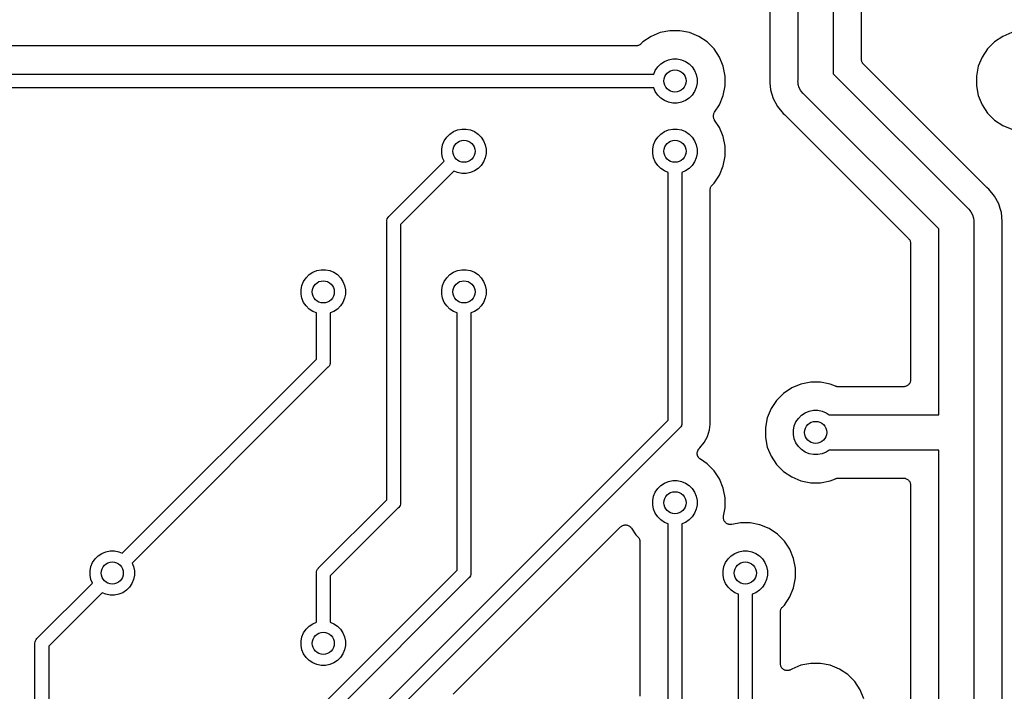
# Model space of a CAD drawing. Extents: x 4.65 to 8.55, y -5.31 to -3.29.
# Tile 24 of 29: x 6.93 to 7.63, y -4.08 to -3.61. Entities that reach past the tile are written whole.
import ezdxf

# ---------------------------------------------------------------- set-up
doc = ezdxf.new("R2010")
doc.units = 0
doc.header["$MEASUREMENT"] = 0
doc.layers.add('BLACK', color=7, linetype='CONTINUOUS')

msp = doc.modelspace()

# ---------------------------------------------------------------- linework, layer by layer
at = {"layer": 'BLACK', "linetype": 'CONTINUOUS'}
for p, q in [((7.4875, -3.64939), (7.4875, -3.50964)), ((7.5125, -3.50964), (7.5125, -3.64482)), ((7.4675, -3.51595), (7.4675, -3.64816)), ((7.5325, -3.63447), (7.5325, -3.51595)), ((7.38307, -3.61832), (7.37721, -3.62223)), ((7.38957, -3.61563), (7.38307, -3.61832)), ((7.39648, -3.61425), (7.38957, -3.61563)), ((7.40352, -3.61425), (7.39648, -3.61425)), ((7.41043, -3.61563), (7.40352, -3.61425)), ((7.41693, -3.61832), (7.41043, -3.61563)), ((7.42279, -3.62223), (7.41693, -3.61832)), ((7.63307, -3.61832), (7.62721, -3.62223)), ((7.63957, -3.61563), (7.63307, -3.61832)), ((7.37229, -3.62508), (6.90147, -3.62508)), ((7.37275, -3.62503), (7.37229, -3.62508)), ((7.37321, -3.62499), (7.37275, -3.62503)), ((7.37324, -3.62499), (7.37321, -3.62499)), ((7.37327, -3.62498), (7.37324, -3.62499)), ((7.37371, -3.62485), (7.37327, -3.62498)), ((7.37415, -3.62472), (7.37371, -3.62485)), ((7.37418, -3.62471), (7.37415, -3.62472)), ((7.3742, -3.6247), (7.37418, -3.62471)), ((7.37461, -3.62448), (7.3742, -3.6247)), ((7.37502, -3.62427), (7.37461, -3.62448)), ((7.37504, -3.62426), (7.37502, -3.62427)), ((7.37506, -3.62424), (7.37504, -3.62426)), ((7.37542, -3.62395), (7.37506, -3.62424)), ((7.37578, -3.62366), (7.37542, -3.62395)), ((7.37582, -3.62363), (7.37578, -3.62366)), ((7.37583, -3.62361), (7.37582, -3.62363)), ((7.37582, -3.62363), (7.37582, -3.62363)), ((7.37582, -3.62363), (7.37582, -3.62363)), ((7.37721, -3.62223), (7.37583, -3.62361)), ((7.42777, -3.62721), (7.42279, -3.62223)), ((7.62721, -3.62223), (7.62223, -3.62721)), ((7.43168, -3.63307), (7.42777, -3.62721)), ((7.62223, -3.62721), (7.61832, -3.63307)), ((7.38777, -3.63996), (7.38996, -3.63777)), ((7.38996, -3.63777), (7.39254, -3.63604)), ((7.39254, -3.63604), (7.39541, -3.63486)), ((7.39541, -3.63486), (7.39845, -3.63425)), ((7.39845, -3.63425), (7.40155, -3.63425)), ((7.40155, -3.63425), (7.40459, -3.63486)), ((7.40459, -3.63486), (7.40746, -3.63604)), ((7.40746, -3.63604), (7.41004, -3.63777)), ((7.41004, -3.63777), (7.41223, -3.63996)), ((7.43437, -3.63957), (7.43168, -3.63307)), ((7.53254, -3.63493), (7.5325, -3.63447)), ((7.53259, -3.63539), (7.53254, -3.63493)), ((7.53259, -3.63541), (7.53259, -3.63539)), ((7.5326, -3.63544), (7.53259, -3.63541)), ((7.53273, -3.63588), (7.5326, -3.63544)), ((7.53286, -3.63632), (7.53273, -3.63588)), ((7.53287, -3.63635), (7.53286, -3.63632)), ((7.53288, -3.63637), (7.53287, -3.63635)), ((7.53309, -3.63678), (7.53288, -3.63637)), ((7.53331, -3.63719), (7.53309, -3.63678)), ((7.53332, -3.63721), (7.53331, -3.63719)), ((7.53334, -3.63723), (7.53332, -3.63721)), ((7.53363, -3.63759), (7.53334, -3.63723)), ((7.53392, -3.63795), (7.53363, -3.63759)), ((7.53395, -3.63799), (7.53392, -3.63795)), ((7.53396, -3.638), (7.53395, -3.63799)), ((7.53395, -3.63799), (7.53395, -3.63799)), ((7.53395, -3.63799), (7.53395, -3.63799)), ((7.62168, -3.72572), (7.53396, -3.638)), ((7.61832, -3.63307), (7.61563, -3.63957)), ((6.90024, -3.64508), (7.38499, -3.64508)), ((7.38499, -3.64508), (7.38604, -3.64254)), ((7.38604, -3.64254), (7.38777, -3.63996)), ((7.41223, -3.63996), (7.41396, -3.64254)), ((7.41396, -3.64254), (7.41514, -3.64541)), ((7.41514, -3.64541), (7.41575, -3.64845)), ((7.43575, -3.64648), (7.43437, -3.63957)), ((7.43575, -3.65352), (7.43575, -3.64648)), ((7.5125, -3.64482), (7.6084, -3.74073)), ((7.61563, -3.63957), (7.61425, -3.64648)), ((7.61425, -3.64648), (7.61425, -3.65352)), ((7.41575, -3.65155), (7.41514, -3.65459)), ((7.41575, -3.64845), (7.41575, -3.65155)), ((7.43437, -3.66043), (7.43575, -3.65352)), ((7.46748, -3.64865), (7.46734, -3.65)), ((7.46734, -3.65), (7.46748, -3.65135)), ((7.4675, -3.64823), (7.46748, -3.64844)), ((7.46748, -3.64844), (7.46748, -3.64865)), ((7.46748, -3.65135), (7.46748, -3.65135)), ((7.46748, -3.65135), (7.46797, -3.65637)), ((7.4675, -3.64816), (7.4675, -3.64823)), ((7.48744, -3.65), (7.4875, -3.64939)), ((7.48754, -3.65098), (7.48744, -3.65)), ((7.48768, -3.65245), (7.48754, -3.65098)), ((7.4884, -3.65481), (7.48768, -3.65245)), ((7.61425, -3.65352), (7.61563, -3.66043)), ((7.38499, -3.65492), (6.90204, -3.65492)), ((7.38604, -3.65746), (7.38499, -3.65492)), ((7.38777, -3.66004), (7.38604, -3.65746)), ((7.38996, -3.66223), (7.38777, -3.66004)), ((7.41223, -3.66004), (7.41004, -3.66223)), ((7.41396, -3.65746), (7.41223, -3.66004)), ((7.41514, -3.65459), (7.41396, -3.65746)), ((7.43168, -3.66693), (7.43437, -3.66043)), ((7.46797, -3.65637), (7.46983, -3.6625)), ((7.48956, -3.65698), (7.4884, -3.65481)), ((7.49112, -3.65888), (7.48956, -3.65698)), ((7.4916, -3.65927), (7.49112, -3.65888)), ((7.5875, -3.75518), (7.4916, -3.65927)), ((7.61563, -3.66043), (7.61832, -3.66693)), ((7.39254, -3.66396), (7.38996, -3.66223)), ((7.39541, -3.66514), (7.39254, -3.66396)), ((7.39845, -3.66575), (7.39541, -3.66514)), ((7.40155, -3.66575), (7.39845, -3.66575)), ((7.40459, -3.66514), (7.40155, -3.66575)), ((7.40746, -3.66396), (7.40459, -3.66514)), ((7.41004, -3.66223), (7.40746, -3.66396)), ((7.42815, -3.67222), (7.43168, -3.66693)), ((7.46983, -3.6625), (7.47285, -3.66814)), ((7.61832, -3.66693), (7.62223, -3.67279)), ((7.4273, -3.67494), (7.42735, -3.67448)), ((7.42735, -3.67448), (7.4274, -3.67402)), ((7.4274, -3.67402), (7.42741, -3.674)), ((7.42741, -3.67397), (7.42755, -3.67353)), ((7.42741, -3.674), (7.42741, -3.67397)), ((7.42755, -3.67353), (7.42769, -3.67308)), ((7.42769, -3.67308), (7.4277, -3.67306)), ((7.4277, -3.67304), (7.42793, -3.67263)), ((7.4277, -3.67306), (7.4277, -3.67304)), ((7.42793, -3.67263), (7.42815, -3.67222)), ((7.47285, -3.66814), (7.47691, -3.67309)), ((7.47691, -3.67309), (7.47796, -3.67395)), ((7.47796, -3.67395), (7.47801, -3.674)), ((7.47801, -3.674), (7.47816, -3.67415)), ((7.47816, -3.67415), (7.47832, -3.67428)), ((7.47832, -3.67428), (7.56604, -3.762)), ((7.62223, -3.67279), (7.62721, -3.67777)), ((7.4273, -3.67497), (7.4273, -3.67494)), ((7.4273, -3.67499), (7.4273, -3.67497)), ((7.42735, -3.67545), (7.4273, -3.67499)), ((7.42739, -3.67592), (7.42735, -3.67545)), ((7.42739, -3.67594), (7.42739, -3.67592)), ((7.4274, -3.67596), (7.42739, -3.67594)), ((7.42753, -3.6764), (7.4274, -3.67596)), ((7.42766, -3.67685), (7.42753, -3.6764)), ((7.42767, -3.67687), (7.42766, -3.67685)), ((7.42768, -3.67689), (7.42767, -3.67687)), ((7.42789, -3.6773), (7.42768, -3.67689)), ((7.42811, -3.67772), (7.42789, -3.6773)), ((7.42813, -3.67776), (7.42811, -3.67772)), ((7.42815, -3.67778), (7.42813, -3.67776)), ((7.42813, -3.67776), (7.42813, -3.67776)), ((7.42813, -3.67776), (7.42813, -3.67776)), ((7.43168, -3.68307), (7.42815, -3.67778)), ((7.62721, -3.67777), (7.63307, -3.68168)), ((7.23777, -3.68996), (7.23996, -3.68777)), ((7.23996, -3.68777), (7.24254, -3.68604)), ((7.24254, -3.68604), (7.24541, -3.68486)), ((7.24541, -3.68486), (7.24845, -3.68425)), ((7.24845, -3.68425), (7.25155, -3.68425)), ((7.25155, -3.68425), (7.25459, -3.68486)), ((7.25459, -3.68486), (7.25746, -3.68604)), ((7.25746, -3.68604), (7.26004, -3.68777)), ((7.26004, -3.68777), (7.26223, -3.68996)), ((7.38777, -3.68996), (7.38996, -3.68777)), ((7.38996, -3.68777), (7.39254, -3.68604)), ((7.39254, -3.68604), (7.39541, -3.68486)), ((7.39541, -3.68486), (7.39845, -3.68425)), ((7.39845, -3.68425), (7.40155, -3.68425)), ((7.40155, -3.68425), (7.40459, -3.68486)), ((7.40459, -3.68486), (7.40746, -3.68604)), ((7.40746, -3.68604), (7.41004, -3.68777)), ((7.41004, -3.68777), (7.41223, -3.68996)), ((7.43437, -3.68957), (7.43168, -3.68307)), ((7.63307, -3.68168), (7.63957, -3.68437)), ((7.23425, -3.69845), (7.23486, -3.69541)), ((7.23486, -3.69541), (7.23604, -3.69254)), ((7.23604, -3.69254), (7.23777, -3.68996)), ((7.26223, -3.68996), (7.26396, -3.69254)), ((7.26396, -3.69254), (7.26514, -3.69541)), ((7.26514, -3.69541), (7.26575, -3.69845)), ((7.38425, -3.69845), (7.38486, -3.69541)), ((7.38486, -3.69541), (7.38604, -3.69254)), ((7.38604, -3.69254), (7.38777, -3.68996)), ((7.41223, -3.68996), (7.41396, -3.69254)), ((7.41396, -3.69254), (7.41514, -3.69541)), ((7.41514, -3.69541), (7.41575, -3.69845)), ((7.43575, -3.69648), (7.43437, -3.68957)), ((7.23425, -3.70155), (7.23425, -3.69845)), ((7.23486, -3.70459), (7.23425, -3.70155)), ((7.26575, -3.70155), (7.26514, -3.70459)), ((7.26575, -3.69845), (7.26575, -3.70155)), ((7.38425, -3.70155), (7.38425, -3.69845)), ((7.38486, -3.70459), (7.38425, -3.70155)), ((7.41575, -3.70155), (7.41514, -3.70459)), ((7.41575, -3.69845), (7.41575, -3.70155)), ((7.43575, -3.70352), (7.43575, -3.69648)), ((7.19669, -3.74635), (7.23591, -3.70713)), ((7.23591, -3.70713), (7.23486, -3.70459)), ((7.26396, -3.70746), (7.26223, -3.71004)), ((7.26514, -3.70459), (7.26396, -3.70746)), ((7.38604, -3.70746), (7.38486, -3.70459)), ((7.38777, -3.71004), (7.38604, -3.70746)), ((7.41396, -3.70746), (7.41223, -3.71004)), ((7.41514, -3.70459), (7.41396, -3.70746)), ((7.43437, -3.71043), (7.43575, -3.70352)), ((7.24287, -3.71409), (7.20492, -3.75204)), ((7.24541, -3.71514), (7.24287, -3.71409)), ((7.24845, -3.71575), (7.24541, -3.71514)), ((7.25155, -3.71575), (7.24845, -3.71575)), ((7.25459, -3.71514), (7.25155, -3.71575)), ((7.25746, -3.71396), (7.25459, -3.71514)), ((7.26004, -3.71223), (7.25746, -3.71396)), ((7.26223, -3.71004), (7.26004, -3.71223)), ((7.38996, -3.71223), (7.38777, -3.71004)), ((7.39254, -3.71396), (7.38996, -3.71223)), ((7.39508, -3.71501), (7.39254, -3.71396)), ((7.39508, -3.89127), (7.39508, -3.71501)), ((7.40746, -3.71396), (7.40492, -3.71501)), ((7.40492, -3.71501), (7.40492, -3.89307)), ((7.41004, -3.71223), (7.40746, -3.71396)), ((7.41223, -3.71004), (7.41004, -3.71223)), ((7.43168, -3.71693), (7.43437, -3.71043)), ((7.42639, -3.72417), (7.42777, -3.72279)), ((7.42777, -3.72279), (7.43168, -3.71693)), ((7.42492, -3.72764), (7.42497, -3.72718)), ((7.42492, -3.72769), (7.42492, -3.72764)), ((7.42492, -3.72771), (7.42492, -3.72769)), ((7.42492, -3.72769), (7.42492, -3.72769)), ((7.42492, -3.72769), (7.42492, -3.72769)), ((7.42492, -3.89184), (7.42492, -3.72771)), ((7.42497, -3.72718), (7.42502, -3.72672)), ((7.42502, -3.72672), (7.42503, -3.72669)), ((7.42503, -3.72667), (7.42517, -3.72622)), ((7.42503, -3.72669), (7.42503, -3.72667)), ((7.42517, -3.72622), (7.42531, -3.72578)), ((7.42531, -3.72578), (7.42532, -3.72576)), ((7.42532, -3.72576), (7.42533, -3.72574)), ((7.42533, -3.72574), (7.42555, -3.72533)), ((7.42555, -3.72533), (7.42577, -3.72492)), ((7.42577, -3.72492), (7.42578, -3.7249)), ((7.42578, -3.7249), (7.4258, -3.72488)), ((7.4258, -3.72488), (7.42609, -3.72453)), ((7.42609, -3.72453), (7.42639, -3.72417)), ((7.62184, -3.72585), (7.62168, -3.72572)), ((7.62199, -3.726), (7.62184, -3.72585)), ((7.62204, -3.72605), (7.62199, -3.726)), ((7.62309, -3.72691), (7.62204, -3.72605)), ((7.62715, -3.73186), (7.62309, -3.72691)), ((7.63017, -3.7375), (7.62715, -3.73186)), ((7.63112, -3.74063), (7.63017, -3.7375)), ((7.6084, -3.74073), (7.60888, -3.74112)), ((7.60888, -3.74112), (7.61044, -3.74302)), ((7.61044, -3.74302), (7.6116, -3.74519)), ((7.63203, -3.74363), (7.63112, -3.74063)), ((7.63266, -3.75), (7.63203, -3.74363)), ((7.19505, -3.75), (7.19508, -3.74976)), ((7.19508, -3.75024), (7.19505, -3.75)), ((7.19508, -3.74976), (7.19515, -3.74904)), ((7.19508, -3.74976), (7.19508, -3.74976)), ((7.19508, -3.94796), (7.19508, -3.75024)), ((7.19515, -3.74904), (7.19543, -3.74811)), ((7.19543, -3.74811), (7.19589, -3.74725)), ((7.19589, -3.74725), (7.1965, -3.7465)), ((7.1965, -3.7465), (7.19669, -3.74635)), ((7.6116, -3.74519), (7.61232, -3.74755)), ((7.61232, -3.74755), (7.6125, -3.74939)), ((7.6125, -3.74939), (7.61256, -3.75)), ((7.61256, -3.75), (7.6125, -3.75061)), ((7.6125, -3.75061), (7.6125, -3.89939)), ((7.63252, -3.75135), (7.63266, -3.75)), ((7.63252, -3.75156), (7.63252, -3.75135)), ((7.20492, -3.75204), (7.20492, -3.94976)), ((7.5875, -3.8875), (7.5875, -3.75518)), ((7.6325, -3.75177), (7.63252, -3.75156)), ((7.6325, -3.75184), (7.6325, -3.75177)), ((7.6325, -3.89816), (7.6325, -3.75184)), ((7.56604, -3.762), (7.56605, -3.76201)), ((7.56605, -3.76201), (7.56605, -3.76201)), ((7.56605, -3.76201), (7.56605, -3.76201)), ((7.56605, -3.76201), (7.56608, -3.76205)), ((7.56608, -3.76205), (7.56637, -3.76241)), ((7.56637, -3.76241), (7.56666, -3.76277)), ((7.56666, -3.76277), (7.56668, -3.76279)), ((7.56668, -3.76279), (7.56669, -3.76281)), ((7.56669, -3.76281), (7.56691, -3.76322)), ((7.56691, -3.76322), (7.56712, -3.76363)), ((7.56712, -3.76363), (7.56713, -3.76365)), ((7.56713, -3.76365), (7.56714, -3.76368)), ((7.56714, -3.76368), (7.56727, -3.76412)), ((7.56727, -3.76412), (7.5674, -3.76456)), ((7.5674, -3.76456), (7.56741, -3.76459)), ((7.56741, -3.76459), (7.56741, -3.76461)), ((7.56741, -3.76461), (7.56746, -3.76507)), ((7.56746, -3.76507), (7.5675, -3.76553)), ((7.5675, -3.76553), (7.5675, -3.8625)), ((7.13996, -3.78777), (7.14254, -3.78604)), ((7.14254, -3.78604), (7.14541, -3.78486)), ((7.14541, -3.78486), (7.14845, -3.78425)), ((7.14845, -3.78425), (7.15155, -3.78425)), ((7.15155, -3.78425), (7.15459, -3.78486)), ((7.15459, -3.78486), (7.15746, -3.78604)), ((7.15746, -3.78604), (7.16004, -3.78777)), ((7.23996, -3.78777), (7.24254, -3.78604)), ((7.24254, -3.78604), (7.24541, -3.78486)), ((7.24541, -3.78486), (7.24845, -3.78425)), ((7.24845, -3.78425), (7.25155, -3.78425)), ((7.25155, -3.78425), (7.25459, -3.78486)), ((7.25459, -3.78486), (7.25746, -3.78604)), ((7.25746, -3.78604), (7.26004, -3.78777)), ((7.13486, -3.79541), (7.13604, -3.79254)), ((7.13604, -3.79254), (7.13777, -3.78996)), ((7.13777, -3.78996), (7.13996, -3.78777)), ((7.16004, -3.78777), (7.16223, -3.78996)), ((7.16223, -3.78996), (7.16396, -3.79254)), ((7.16396, -3.79254), (7.16514, -3.79541)), ((7.23486, -3.79541), (7.23604, -3.79254)), ((7.23604, -3.79254), (7.23777, -3.78996)), ((7.23777, -3.78996), (7.23996, -3.78777)), ((7.26004, -3.78777), (7.26223, -3.78996)), ((7.26223, -3.78996), (7.26396, -3.79254)), ((7.26396, -3.79254), (7.26514, -3.79541)), ((7.13425, -3.79845), (7.13486, -3.79541)), ((7.13425, -3.80155), (7.13425, -3.79845)), ((7.16514, -3.79541), (7.16575, -3.79845)), ((7.16575, -3.79845), (7.16575, -3.80155)), ((7.23425, -3.79845), (7.23486, -3.79541)), ((7.23425, -3.80155), (7.23425, -3.79845)), ((7.26514, -3.79541), (7.26575, -3.79845)), ((7.26575, -3.79845), (7.26575, -3.80155)), ((7.13486, -3.80459), (7.13425, -3.80155)), ((7.13604, -3.80746), (7.13486, -3.80459)), ((7.13777, -3.81004), (7.13604, -3.80746)), ((7.16396, -3.80746), (7.16223, -3.81004)), ((7.16514, -3.80459), (7.16396, -3.80746)), ((7.16575, -3.80155), (7.16514, -3.80459)), ((7.23486, -3.80459), (7.23425, -3.80155)), ((7.23604, -3.80746), (7.23486, -3.80459)), ((7.23777, -3.81004), (7.23604, -3.80746)), ((7.26396, -3.80746), (7.26223, -3.81004)), ((7.26514, -3.80459), (7.26396, -3.80746)), ((7.26575, -3.80155), (7.26514, -3.80459)), ((7.13996, -3.81223), (7.13777, -3.81004)), ((7.14254, -3.81396), (7.13996, -3.81223)), ((7.14508, -3.81501), (7.14254, -3.81396)), ((7.15746, -3.81396), (7.15492, -3.81501)), ((7.16004, -3.81223), (7.15746, -3.81396)), ((7.16223, -3.81004), (7.16004, -3.81223)), ((7.23996, -3.81223), (7.23777, -3.81004)), ((7.24254, -3.81396), (7.23996, -3.81223)), ((7.24508, -3.81501), (7.24254, -3.81396)), ((7.25746, -3.81396), (7.25492, -3.81501)), ((7.26004, -3.81223), (7.25746, -3.81396)), ((7.26223, -3.81004), (7.26004, -3.81223)), ((7.14508, -3.84796), (7.14508, -3.81501)), ((7.15492, -3.81501), (7.15492, -3.84976)), ((7.24508, -3.99796), (7.24508, -3.81501)), ((7.25492, -3.81501), (7.25492, -3.99976)), ((7.00713, -3.98591), (7.14508, -3.84796)), ((7.15331, -3.85365), (7.01409, -3.99287)), ((7.1535, -3.8535), (7.15331, -3.85365)), ((7.15365, -3.85331), (7.1535, -3.8535)), ((7.15411, -3.85275), (7.15365, -3.85331)), ((7.15457, -3.85189), (7.15411, -3.85275)), ((7.15462, -3.85174), (7.15457, -3.85189)), ((7.15485, -3.85096), (7.15462, -3.85174)), ((7.15492, -3.85024), (7.15485, -3.85096)), ((7.15492, -3.84976), (7.15494, -3.85)), ((7.15494, -3.85), (7.15492, -3.85024)), ((7.15492, -3.85024), (7.15492, -3.85024)), ((7.5674, -3.86351), (7.56739, -3.86352)), ((7.56739, -3.86352), (7.56739, -3.86354)), ((7.56745, -3.86304), (7.5674, -3.86351)), ((7.5675, -3.86257), (7.56745, -3.86304)), ((7.5675, -3.8625), (7.5675, -3.86253)), ((7.5675, -3.86253), (7.5675, -3.86253)), ((7.5675, -3.86253), (7.5675, -3.86254)), ((7.5675, -3.86254), (7.5675, -3.86257)), ((7.48307, -3.86832), (7.47721, -3.87223)), ((7.48957, -3.86563), (7.48307, -3.86832)), ((7.49648, -3.86425), (7.48957, -3.86563)), ((7.50352, -3.86425), (7.49648, -3.86425)), ((7.51043, -3.86563), (7.50352, -3.86425)), ((7.51403, -3.86712), (7.51043, -3.86563)), ((7.51447, -3.86725), (7.51403, -3.86712)), ((7.51491, -3.86739), (7.51447, -3.86725)), ((7.51494, -3.86739), (7.51491, -3.86739)), ((7.51497, -3.8674), (7.51494, -3.86739)), ((7.51542, -3.86745), (7.51497, -3.8674)), ((7.51588, -3.8675), (7.51542, -3.86745)), ((7.51594, -3.8675), (7.51588, -3.8675)), ((7.51595, -3.8675), (7.51594, -3.8675)), ((7.51594, -3.8675), (7.51594, -3.8675)), ((7.51594, -3.8675), (7.51594, -3.8675)), ((7.5625, -3.8675), (7.51595, -3.8675)), ((7.56297, -3.86745), (7.5625, -3.8675)), ((7.56344, -3.86741), (7.56297, -3.86745)), ((7.56345, -3.86741), (7.56344, -3.86741)), ((7.56347, -3.8674), (7.56345, -3.86741)), ((7.56392, -3.86727), (7.56347, -3.8674)), ((7.56437, -3.86714), (7.56392, -3.86727)), ((7.56439, -3.86713), (7.56437, -3.86714)), ((7.56441, -3.86712), (7.56439, -3.86713)), ((7.56482, -3.8669), (7.56441, -3.86712)), ((7.56524, -3.86668), (7.56482, -3.8669)), ((7.56525, -3.86667), (7.56524, -3.86668)), ((7.56527, -3.86666), (7.56525, -3.86667)), ((7.56563, -3.86637), (7.56527, -3.86666)), ((7.566, -3.86607), (7.56563, -3.86637)), ((7.56601, -3.86606), (7.566, -3.86607)), ((7.56602, -3.86605), (7.56601, -3.86606)), ((7.56632, -3.86568), (7.56602, -3.86605)), ((7.56663, -3.86532), (7.56632, -3.86568)), ((7.56665, -3.8653), (7.56663, -3.86531)), ((7.56663, -3.86531), (7.56663, -3.86532)), ((7.56687, -3.86488), (7.56665, -3.8653)), ((7.5671, -3.86447), (7.56687, -3.86488)), ((7.56711, -3.86444), (7.5671, -3.86445)), ((7.5671, -3.86445), (7.5671, -3.86447)), ((7.56725, -3.86399), (7.56711, -3.86444)), ((7.56739, -3.86354), (7.56725, -3.86399)), ((7.47223, -3.87721), (7.46832, -3.88307)), ((7.47721, -3.87223), (7.47223, -3.87721)), ((7.46832, -3.88307), (7.46563, -3.88957)), ((7.49541, -3.88486), (7.49845, -3.88425)), ((7.49845, -3.88425), (7.50155, -3.88425)), ((7.50155, -3.88425), (7.50459, -3.88486)), ((7.09127, -4.19508), (7.39508, -3.89127)), ((7.46563, -3.88957), (7.46425, -3.89648)), ((7.48604, -3.89254), (7.48777, -3.88996)), ((7.48777, -3.88996), (7.48996, -3.88777)), ((7.48996, -3.88777), (7.49254, -3.88604)), ((7.49254, -3.88604), (7.49541, -3.88486)), ((7.50459, -3.88486), (7.50746, -3.88604)), ((7.50746, -3.88604), (7.50964, -3.8875)), ((7.50964, -3.8875), (7.5875, -3.8875)), ((7.40331, -3.89696), (7.09696, -4.20331)), ((7.4035, -3.8968), (7.40331, -3.89696)), ((7.40373, -3.89652), (7.4035, -3.8968)), ((7.40411, -3.89605), (7.40373, -3.89652)), ((7.40457, -3.8952), (7.40411, -3.89605)), ((7.4046, -3.89511), (7.40457, -3.8952)), ((7.40485, -3.89427), (7.4046, -3.89511)), ((7.40492, -3.89355), (7.40485, -3.89427)), ((7.40492, -3.89307), (7.40494, -3.89331)), ((7.40494, -3.89331), (7.40492, -3.89355)), ((7.40492, -3.89355), (7.40492, -3.89355)), ((7.42314, -3.90289), (7.42456, -3.89819)), ((7.42456, -3.89819), (7.42495, -3.89429)), ((7.42494, -3.89205), (7.42492, -3.89184)), ((7.42494, -3.89226), (7.42494, -3.89205)), ((7.42495, -3.89233), (7.42494, -3.89226)), ((7.42504, -3.89331), (7.42495, -3.89233)), ((7.42495, -3.89429), (7.42504, -3.89331)), ((7.42495, -3.89429), (7.42495, -3.89429)), ((7.46425, -3.89648), (7.46425, -3.90352)), ((7.48425, -3.89845), (7.48486, -3.89541)), ((7.48425, -3.90155), (7.48425, -3.89845)), ((7.48486, -3.89541), (7.48604, -3.89254)), ((7.63252, -3.89837), (7.6325, -3.89816)), ((7.63252, -3.89858), (7.63252, -3.89837)), ((7.42082, -3.90722), (7.42314, -3.90289)), ((7.46425, -3.90352), (7.46563, -3.91043)), ((7.48486, -3.90459), (7.48425, -3.90155)), ((7.48604, -3.90746), (7.48486, -3.90459)), ((7.6125, -3.89939), (7.61256, -3.9)), ((7.61256, -3.9), (7.6125, -3.90061)), ((7.6125, -3.90061), (7.6125, -4.44036)), ((7.6325, -3.90177), (7.63252, -3.90156)), ((7.6325, -3.90184), (7.6325, -3.90177)), ((7.6325, -4.43405), (7.6325, -3.90184)), ((7.63252, -3.89865), (7.63252, -3.89858)), ((7.63266, -3.9), (7.63252, -3.89865)), ((7.63252, -3.90135), (7.63266, -3.9)), ((7.63252, -3.90156), (7.63252, -3.90135)), ((7.41643, -3.91255), (7.41657, -3.91234)), ((7.41657, -3.91234), (7.4167, -3.91211)), ((7.4167, -3.91211), (7.41685, -3.91193)), ((7.41685, -3.91193), (7.41697, -3.91174)), ((7.41697, -3.91174), (7.41716, -3.91156)), ((7.41716, -3.91156), (7.41732, -3.91136)), ((7.41732, -3.91136), (7.4175, -3.91121)), ((7.4175, -3.91121), (7.41766, -3.91105)), ((7.41766, -3.91105), (7.41771, -3.91101)), ((7.41771, -3.91101), (7.42082, -3.90722)), ((7.46563, -3.91043), (7.46832, -3.91693)), ((7.48777, -3.91004), (7.48604, -3.90746)), ((7.48996, -3.91223), (7.48777, -3.91004)), ((7.49254, -3.91396), (7.48996, -3.91223)), ((7.50964, -3.9125), (7.50746, -3.91396)), ((7.5875, -3.9125), (7.50964, -3.9125)), ((7.5875, -4.44036), (7.5875, -3.9125)), ((7.41584, -3.91487), (7.41586, -3.91464)), ((7.41586, -3.91512), (7.41584, -3.91487)), ((7.41586, -3.91441), (7.41591, -3.91415)), ((7.41586, -3.91464), (7.41586, -3.91441)), ((7.41586, -3.91538), (7.41586, -3.91512)), ((7.4159, -3.91561), (7.41586, -3.91538)), ((7.41592, -3.91584), (7.4159, -3.91561)), ((7.41591, -3.91415), (7.41594, -3.9139)), ((7.41599, -3.91609), (7.41592, -3.91584)), ((7.41594, -3.9139), (7.41601, -3.91368)), ((7.41604, -3.91634), (7.41599, -3.91609)), ((7.41601, -3.91368), (7.41606, -3.91345)), ((7.41613, -3.91655), (7.41604, -3.91634)), ((7.41606, -3.91345), (7.41615, -3.91321)), ((7.4162, -3.91678), (7.41613, -3.91655)), ((7.41615, -3.91321), (7.41623, -3.91297)), ((7.41631, -3.91701), (7.4162, -3.91678)), ((7.41623, -3.91297), (7.41634, -3.91276)), ((7.41641, -3.91724), (7.41631, -3.91701)), ((7.41634, -3.91276), (7.41643, -3.91255)), ((7.41654, -3.91744), (7.41641, -3.91724)), ((7.41664, -3.91764), (7.41654, -3.91744)), ((7.41681, -3.91784), (7.41664, -3.91764)), ((7.41695, -3.91806), (7.41681, -3.91784)), ((7.41711, -3.91822), (7.41695, -3.91806)), ((7.41725, -3.9184), (7.41711, -3.91822)), ((7.41745, -3.91857), (7.41725, -3.9184)), ((7.41763, -3.91875), (7.41745, -3.91857)), ((7.41782, -3.91888), (7.41763, -3.91875)), ((7.418, -3.91903), (7.41782, -3.91888)), ((7.41806, -3.91907), (7.418, -3.91903)), ((7.42279, -3.92223), (7.41806, -3.91907)), ((7.46832, -3.91693), (7.47223, -3.92279)), ((7.49541, -3.91514), (7.49254, -3.91396)), ((7.49845, -3.91575), (7.49541, -3.91514)), ((7.50155, -3.91575), (7.49845, -3.91575)), ((7.50459, -3.91514), (7.50155, -3.91575)), ((7.50746, -3.91396), (7.50459, -3.91514)), ((7.42777, -3.92721), (7.42279, -3.92223)), ((7.47223, -3.92279), (7.47721, -3.92777)), ((7.43168, -3.93307), (7.42777, -3.92721)), ((7.43437, -3.93957), (7.43168, -3.93307)), ((7.47721, -3.92777), (7.48307, -3.93168)), ((7.48307, -3.93168), (7.48957, -3.93437)), ((7.51043, -3.93437), (7.51403, -3.93288)), ((7.51403, -3.93288), (7.51404, -3.93288)), ((7.51404, -3.93288), (7.5141, -3.93285)), ((7.51404, -3.93288), (7.51404, -3.93288)), ((7.51404, -3.93288), (7.51404, -3.93288)), ((7.5141, -3.93285), (7.51454, -3.93273)), ((7.51454, -3.93273), (7.51498, -3.9326)), ((7.51498, -3.9326), (7.51501, -3.93259)), ((7.51501, -3.93259), (7.51504, -3.93258)), ((7.51504, -3.93258), (7.51549, -3.93254)), ((7.51549, -3.93254), (7.51595, -3.9325)), ((7.51595, -3.9325), (7.5625, -3.9325)), ((7.5625, -3.9325), (7.56253, -3.9325)), ((7.56253, -3.9325), (7.56253, -3.9325)), ((7.56253, -3.9325), (7.56254, -3.9325)), ((7.56254, -3.9325), (7.56257, -3.9325)), ((7.56257, -3.9325), (7.56304, -3.93255)), ((7.56304, -3.93255), (7.56351, -3.9326)), ((7.56351, -3.9326), (7.56352, -3.93261)), ((7.56352, -3.93261), (7.56354, -3.93261)), ((7.56354, -3.93261), (7.56399, -3.93275)), ((7.56399, -3.93275), (7.56444, -3.93289)), ((7.56444, -3.93289), (7.56445, -3.9329)), ((7.56445, -3.9329), (7.56447, -3.9329)), ((7.56447, -3.9329), (7.56488, -3.93313)), ((7.56488, -3.93313), (7.5653, -3.93335)), ((7.5653, -3.93335), (7.56531, -3.93337)), ((7.56531, -3.93337), (7.56532, -3.93337)), ((7.56532, -3.93337), (7.56568, -3.93368)), ((7.38604, -3.94254), (7.38777, -3.93996)), ((7.38777, -3.93996), (7.38996, -3.93777)), ((7.38996, -3.93777), (7.39254, -3.93604)), ((7.39254, -3.93604), (7.39541, -3.93486)), ((7.39541, -3.93486), (7.39845, -3.93425)), ((7.39845, -3.93425), (7.40155, -3.93425)), ((7.40155, -3.93425), (7.40459, -3.93486)), ((7.40459, -3.93486), (7.40746, -3.93604)), ((7.40746, -3.93604), (7.41004, -3.93777)), ((7.41004, -3.93777), (7.41223, -3.93996)), ((7.41223, -3.93996), (7.41396, -3.94254)), ((7.43575, -3.94648), (7.43437, -3.93957)), ((7.48957, -3.93437), (7.49648, -3.93575)), ((7.49648, -3.93575), (7.50352, -3.93575)), ((7.50352, -3.93575), (7.51043, -3.93437)), ((7.56568, -3.93368), (7.56605, -3.93398)), ((7.56605, -3.93398), (7.56606, -3.93399)), ((7.56606, -3.93399), (7.56607, -3.934)), ((7.56607, -3.934), (7.56637, -3.93437)), ((7.56637, -3.93437), (7.56666, -3.93473)), ((7.56666, -3.93473), (7.56667, -3.93475)), ((7.56667, -3.93475), (7.56668, -3.93476)), ((7.56668, -3.93476), (7.5669, -3.93518)), ((7.5669, -3.93518), (7.56712, -3.93559)), ((7.56712, -3.93559), (7.56713, -3.93561)), ((7.56713, -3.93561), (7.56714, -3.93563)), ((7.56714, -3.93563), (7.56727, -3.93608)), ((7.56727, -3.93608), (7.5674, -3.93653)), ((7.5674, -3.93653), (7.56741, -3.93655)), ((7.56741, -3.93655), (7.56741, -3.93656)), ((7.56741, -3.93656), (7.56745, -3.93703)), ((7.56745, -3.93703), (7.5675, -3.9375)), ((7.5675, -3.9375), (7.5675, -4.43405)), ((7.38425, -3.94845), (7.38486, -3.94541)), ((7.38486, -3.94541), (7.38604, -3.94254)), ((7.41396, -3.94254), (7.41514, -3.94541)), ((7.41514, -3.94541), (7.41575, -3.94845)), ((7.43575, -3.95352), (7.43575, -3.94648)), ((7.14669, -3.99635), (7.19508, -3.94796)), ((7.20331, -3.95365), (7.15492, -4.00204)), ((7.2035, -3.9535), (7.20331, -3.95365)), ((7.20365, -3.95331), (7.2035, -3.9535)), ((7.20411, -3.95275), (7.20365, -3.95331)), ((7.20365, -3.95331), (7.20365, -3.95331)), ((7.20457, -3.95189), (7.20411, -3.95275)), ((7.20411, -3.95275), (7.20411, -3.95275)), ((7.20485, -3.95096), (7.20457, -3.95189)), ((7.20492, -3.95024), (7.20485, -3.95096)), ((7.20492, -3.94976), (7.20494, -3.95)), ((7.20494, -3.95), (7.20492, -3.95024)), ((7.20492, -3.95024), (7.20492, -3.95024)), ((7.38425, -3.95155), (7.38425, -3.94845)), ((7.38486, -3.95459), (7.38425, -3.95155)), ((7.41575, -3.95155), (7.41514, -3.95459)), ((7.41575, -3.94845), (7.41575, -3.95155)), ((7.43454, -3.95958), (7.43575, -3.95352)), ((7.38604, -3.95746), (7.38486, -3.95459)), ((7.38777, -3.96004), (7.38604, -3.95746)), ((7.38996, -3.96223), (7.38777, -3.96004)), ((7.41223, -3.96004), (7.41004, -3.96223)), ((7.41396, -3.95746), (7.41223, -3.96004)), ((7.41514, -3.95459), (7.41396, -3.95746)), ((7.43445, -3.96052), (7.4345, -3.96005)), ((7.43445, -3.96054), (7.43445, -3.96052)), ((7.43445, -3.96055), (7.43445, -3.96054)), ((7.43449, -3.96102), (7.43445, -3.96055)), ((7.43454, -3.96149), (7.43449, -3.96102)), ((7.4345, -3.96005), (7.43454, -3.95958)), ((7.43454, -3.96151), (7.43454, -3.96149)), ((7.43454, -3.96152), (7.43454, -3.96151)), ((7.24244, -4.08611), (7.36133, -3.96722)), ((7.36133, -3.96722), (7.36136, -3.9672)), ((7.36136, -3.9672), (7.36138, -3.96717)), ((7.36136, -3.9672), (7.36136, -3.9672)), ((7.36136, -3.9672), (7.36136, -3.9672)), ((7.36138, -3.96717), (7.36175, -3.96688)), ((7.36175, -3.96688), (7.36211, -3.96658)), ((7.36211, -3.96658), (7.36213, -3.96657)), ((7.36213, -3.96657), (7.36214, -3.96657)), ((7.36214, -3.96657), (7.36256, -3.96635)), ((7.36256, -3.96635), (7.36298, -3.96613)), ((7.36298, -3.96613), (7.36299, -3.96612)), ((7.36299, -3.96612), (7.36301, -3.96612)), ((7.36301, -3.96612), (7.36346, -3.96598)), ((7.36346, -3.96598), (7.36391, -3.96585)), ((7.36391, -3.96585), (7.36393, -3.96585)), ((7.36393, -3.96585), (7.36394, -3.96584)), ((7.36394, -3.96584), (7.36441, -3.9658)), ((7.36441, -3.9658), (7.36489, -3.96576)), ((7.36489, -3.96576), (7.3649, -3.96576)), ((7.3649, -3.96576), (7.36492, -3.96576)), ((7.36492, -3.96576), (7.36538, -3.96581)), ((7.36538, -3.96581), (7.36586, -3.96586)), ((7.36586, -3.96586), (7.36587, -3.96586)), ((7.36587, -3.96586), (7.36589, -3.96586)), ((7.36589, -3.96586), (7.36633, -3.96601)), ((7.36633, -3.96601), (7.36679, -3.96614)), ((7.36679, -3.96614), (7.3668, -3.96615)), ((7.3668, -3.96615), (7.36682, -3.96616)), ((7.36682, -3.96616), (7.36723, -3.96638)), ((7.36723, -3.96638), (7.36765, -3.96661)), ((7.36765, -3.96661), (7.36766, -3.96662)), ((7.36766, -3.96662), (7.36767, -3.96662)), ((7.36767, -3.96662), (7.36804, -3.96693)), ((7.36804, -3.96693), (7.3684, -3.96723)), ((7.3684, -3.96723), (7.36841, -3.96724)), ((7.36841, -3.96724), (7.36842, -3.96725)), ((7.36842, -3.96725), (7.36872, -3.96762)), ((7.36872, -3.96762), (7.36902, -3.96798)), ((7.36902, -3.96798), (7.37223, -3.97279)), ((7.39254, -3.96396), (7.38996, -3.96223)), ((7.39508, -3.96501), (7.39254, -3.96396)), ((7.39508, -3.99976), (7.39508, -3.96501)), ((7.40746, -3.96396), (7.40492, -3.96501)), ((7.40492, -3.96501), (7.40492, -4.09976)), ((7.41004, -3.96223), (7.40746, -3.96396)), ((7.43468, -3.96197), (7.43454, -3.96152)), ((7.43481, -3.96243), (7.43468, -3.96197)), ((7.43482, -3.96244), (7.43481, -3.96243)), ((7.43482, -3.96245), (7.43482, -3.96244)), ((7.43505, -3.96288), (7.43482, -3.96245)), ((7.43527, -3.96329), (7.43505, -3.96288)), ((7.43527, -3.9633), (7.43527, -3.96329)), ((7.43528, -3.96332), (7.43527, -3.9633)), ((7.43558, -3.96368), (7.43528, -3.96332)), ((7.43588, -3.96405), (7.43558, -3.96368)), ((7.43589, -3.96406), (7.43588, -3.96405)), ((7.4359, -3.96407), (7.43589, -3.96406)), ((7.43626, -3.96437), (7.4359, -3.96407)), ((7.43663, -3.96468), (7.43626, -3.96437)), ((7.43664, -3.96469), (7.43663, -3.96468)), ((7.43665, -3.9647), (7.43664, -3.96469)), ((7.43707, -3.96492), (7.43665, -3.9647)), ((7.43748, -3.96515), (7.43707, -3.96492)), ((7.43749, -3.96515), (7.43748, -3.96515)), ((7.43751, -3.96516), (7.43749, -3.96515)), ((7.43796, -3.9653), (7.43751, -3.96516)), ((7.43841, -3.96544), (7.43796, -3.9653)), ((7.43843, -3.96545), (7.43841, -3.96544)), ((7.43844, -3.96545), (7.43843, -3.96545)), ((7.43891, -3.9655), (7.43844, -3.96545)), ((7.43938, -3.96555), (7.43891, -3.9655)), ((7.43939, -3.96555), (7.43938, -3.96555)), ((7.43941, -3.96555), (7.43939, -3.96555)), ((7.43988, -3.96551), (7.43941, -3.96555)), ((7.44035, -3.96547), (7.43988, -3.96551)), ((7.44038, -3.96547), (7.44035, -3.96547)), ((7.44042, -3.96546), (7.44038, -3.96546)), ((7.44038, -3.96546), (7.44038, -3.96546)), ((7.44038, -3.96546), (7.44038, -3.96547)), ((7.44648, -3.96425), (7.44042, -3.96546)), ((7.45352, -3.96425), (7.44648, -3.96425)), ((7.46043, -3.96563), (7.45352, -3.96425)), ((7.46693, -3.96832), (7.46043, -3.96563)), ((7.47279, -3.97223), (7.46693, -3.96832)), ((7.37223, -3.97279), (7.37361, -3.97417)), ((7.37361, -3.97417), (7.37363, -3.97418)), ((7.37363, -3.97418), (7.37363, -3.97418)), ((7.37363, -3.97418), (7.37363, -3.97418)), ((7.37363, -3.97418), (7.37366, -3.97422)), ((7.37366, -3.97422), (7.37395, -3.97458)), ((7.37395, -3.97458), (7.37424, -3.97494)), ((7.37424, -3.97494), (7.37426, -3.97496)), ((7.37426, -3.97496), (7.37427, -3.97498)), ((7.37427, -3.97498), (7.37448, -3.97539)), ((7.37448, -3.97539), (7.3747, -3.9758)), ((7.47777, -3.97721), (7.47279, -3.97223)), ((7.3747, -3.9758), (7.37471, -3.97582)), ((7.37471, -3.97582), (7.37472, -3.97585)), ((7.37472, -3.97585), (7.37485, -3.97629)), ((7.37485, -3.97629), (7.37498, -3.97673)), ((7.37498, -3.97673), (7.37499, -3.97676)), ((7.37499, -3.97676), (7.37499, -3.97679)), ((7.37499, -3.97679), (7.37503, -3.97724)), ((7.37503, -3.97724), (7.37508, -3.97771)), ((7.37508, -3.97771), (7.37508, -3.99853)), ((7.48168, -3.98307), (7.47777, -3.97721)), ((6.98777, -3.98996), (6.98996, -3.98777)), ((6.98996, -3.98777), (6.99254, -3.98604)), ((6.99254, -3.98604), (6.99541, -3.98486)), ((6.99541, -3.98486), (6.99845, -3.98425)), ((6.99845, -3.98425), (7.00155, -3.98425)), ((7.00155, -3.98425), (7.00459, -3.98486)), ((7.00459, -3.98486), (7.00713, -3.98591)), ((7.43777, -3.98996), (7.43996, -3.98777)), ((7.43996, -3.98777), (7.44254, -3.98604)), ((7.44254, -3.98604), (7.44541, -3.98486)), ((7.44541, -3.98486), (7.44845, -3.98425)), ((7.44845, -3.98425), (7.45155, -3.98425)), ((7.45155, -3.98425), (7.45459, -3.98486)), ((7.45459, -3.98486), (7.45746, -3.98604)), ((7.45746, -3.98604), (7.46004, -3.98777)), ((7.46004, -3.98777), (7.46223, -3.98996)), ((7.48437, -3.98957), (7.48168, -3.98307)), ((6.98425, -3.99845), (6.98486, -3.99541)), ((6.98486, -3.99541), (6.98604, -3.99254)), ((6.98604, -3.99254), (6.98777, -3.98996)), ((7.01409, -3.99287), (7.01514, -3.99541)), ((7.01514, -3.99541), (7.01575, -3.99845)), ((7.14589, -3.99725), (7.1465, -3.9965)), ((7.1465, -3.9965), (7.14669, -3.99635)), ((7.43425, -3.99845), (7.43486, -3.99541)), ((7.43486, -3.99541), (7.43604, -3.99254)), ((7.43604, -3.99254), (7.43777, -3.98996)), ((7.46223, -3.98996), (7.46396, -3.99254)), ((7.46396, -3.99254), (7.46514, -3.99541)), ((7.46514, -3.99541), (7.46575, -3.99845)), ((7.48575, -3.99648), (7.48437, -3.98957)), ((7.48575, -4.00352), (7.48575, -3.99648)), ((6.98425, -4.00155), (6.98425, -3.99845)), ((6.98486, -4.00459), (6.98425, -4.00155)), ((7.01575, -4.00155), (7.01514, -4.00459)), ((7.01575, -3.99845), (7.01575, -4.00155)), ((7.14506, -4), (7.14508, -3.99976)), ((7.14508, -4.00024), (7.14506, -4)), ((7.14508, -3.99976), (7.14515, -3.99904)), ((7.14508, -3.99976), (7.14508, -3.99976)), ((7.14508, -4.03499), (7.14508, -4.00024)), ((7.14515, -3.99904), (7.14543, -3.99811)), ((7.14543, -3.99811), (7.14589, -3.99725)), ((7.14796, -4.09508), (7.24508, -3.99796)), ((7.15492, -4.00204), (7.15492, -4.03499)), ((7.2535, -4.0035), (7.25331, -4.00365)), ((7.25365, -4.00331), (7.2535, -4.0035)), ((7.25411, -4.00275), (7.25365, -4.00331)), ((7.25365, -4.00331), (7.25365, -4.00331)), ((7.25457, -4.00189), (7.25411, -4.00275)), ((7.25411, -4.00275), (7.25411, -4.00275)), ((7.25485, -4.00096), (7.25457, -4.00189)), ((7.25492, -4.00024), (7.25485, -4.00096)), ((7.25492, -3.99976), (7.25495, -4)), ((7.25495, -4), (7.25492, -4.00024)), ((7.25492, -4.00024), (7.25492, -4.00024)), ((7.37508, -3.99853), (7.37508, -4.08761)), ((7.39508, -4.09796), (7.39508, -3.99976)), ((7.39508, -3.99976), (7.39508, -3.99976)), ((7.43425, -4.00155), (7.43425, -3.99845)), ((7.43486, -4.00459), (7.43425, -4.00155)), ((7.46575, -4.00155), (7.46514, -4.00459)), ((7.46575, -3.99845), (7.46575, -4.00155)), ((6.94669, -4.04635), (6.98591, -4.00713)), ((6.98591, -4.00713), (6.98486, -4.00459)), ((7.01223, -4.01004), (7.01004, -4.01223)), ((7.01396, -4.00746), (7.01223, -4.01004)), ((7.01514, -4.00459), (7.01396, -4.00746)), ((7.25331, -4.00365), (7.15365, -4.10331)), ((7.43604, -4.00746), (7.43486, -4.00459)), ((7.43777, -4.01004), (7.43604, -4.00746)), ((7.43996, -4.01223), (7.43777, -4.01004)), ((7.46223, -4.01004), (7.46004, -4.01223)), ((7.46396, -4.00746), (7.46223, -4.01004)), ((7.46514, -4.00459), (7.46396, -4.00746)), ((7.48168, -4.01693), (7.48437, -4.01043)), ((7.48437, -4.01043), (7.48575, -4.00352)), ((6.99287, -4.01409), (6.95492, -4.05204)), ((6.99541, -4.01514), (6.99287, -4.01409)), ((6.99845, -4.01575), (6.99541, -4.01514)), ((7.00155, -4.01575), (6.99845, -4.01575)), ((7.00459, -4.01514), (7.00155, -4.01575)), ((7.00746, -4.01396), (7.00459, -4.01514)), ((7.01004, -4.01223), (7.00746, -4.01396)), ((7.44254, -4.01396), (7.43996, -4.01223)), ((7.44508, -4.01501), (7.44254, -4.01396)), ((7.44508, -4.05024), (7.44508, -4.01501)), ((7.45746, -4.01396), (7.45492, -4.01501)), ((7.45492, -4.01501), (7.45492, -4.04976)), ((7.46004, -4.01223), (7.45746, -4.01396)), ((7.47777, -4.02279), (7.48168, -4.01693)), ((7.47609, -4.02453), (7.47639, -4.02417)), ((7.47639, -4.02417), (7.47777, -4.02279)), ((7.47492, -4.02763), (7.47497, -4.02718)), ((7.47492, -4.02769), (7.47492, -4.02763)), ((7.47492, -4.0277), (7.47492, -4.02769)), ((7.47492, -4.02769), (7.47492, -4.02769)), ((7.47492, -4.02769), (7.47492, -4.02769)), ((7.47492, -4.06441), (7.47492, -4.0277)), ((7.47497, -4.02718), (7.47502, -4.02672)), ((7.47502, -4.02672), (7.47503, -4.02669)), ((7.47503, -4.02666), (7.47517, -4.02622)), ((7.47503, -4.02669), (7.47503, -4.02666)), ((7.47517, -4.02622), (7.47531, -4.02578)), ((7.47531, -4.02578), (7.47532, -4.02576)), ((7.47532, -4.02576), (7.47533, -4.02573)), ((7.47533, -4.02573), (7.47555, -4.02533)), ((7.47555, -4.02533), (7.47577, -4.02492)), ((7.47577, -4.02492), (7.47578, -4.0249)), ((7.47578, -4.0249), (7.4758, -4.02488)), ((7.4758, -4.02488), (7.47609, -4.02453)), ((7.13777, -4.03996), (7.13996, -4.03777)), ((7.13996, -4.03777), (7.14254, -4.03604)), ((7.14254, -4.03604), (7.14508, -4.03499)), ((7.15492, -4.03499), (7.15746, -4.03604)), ((7.15746, -4.03604), (7.16004, -4.03777)), ((7.16004, -4.03777), (7.16223, -4.03996)), ((7.13425, -4.04845), (7.13486, -4.04541)), ((7.13486, -4.04541), (7.13604, -4.04254)), ((7.13604, -4.04254), (7.13777, -4.03996)), ((7.16223, -4.03996), (7.16396, -4.04254)), ((7.16396, -4.04254), (7.16514, -4.04541)), ((7.16514, -4.04541), (7.16575, -4.04845)), ((6.94505, -4.05), (6.94508, -4.04976)), ((6.94508, -4.05024), (6.94505, -4.05)), ((6.94508, -4.04976), (6.94515, -4.04904)), ((6.94508, -4.04976), (6.94508, -4.04976)), ((6.94508, -5.04796), (6.94508, -4.05024)), ((6.94515, -4.04904), (6.94543, -4.04811)), ((6.94543, -4.04811), (6.94589, -4.04725)), ((6.94589, -4.04725), (6.9465, -4.0465)), ((6.9465, -4.0465), (6.94669, -4.04635)), ((6.95492, -4.05204), (6.95492, -5.04976)), ((7.13425, -4.05155), (7.13425, -4.04845)), ((7.13486, -4.05459), (7.13425, -4.05155)), ((7.16575, -4.05155), (7.16514, -4.05459)), ((7.16575, -4.04845), (7.16575, -4.05155)), ((7.44508, -4.85024), (7.44508, -4.05024)), ((7.44508, -4.05024), (7.44508, -4.05024)), ((7.45492, -4.04976), (7.45492, -4.84976)), ((7.13604, -4.05746), (7.13486, -4.05459)), ((7.13777, -4.06004), (7.13604, -4.05746)), ((7.16396, -4.05746), (7.16223, -4.06004)), ((7.16514, -4.05459), (7.16396, -4.05746)), ((7.13996, -4.06223), (7.13777, -4.06004)), ((7.14254, -4.06396), (7.13996, -4.06223)), ((7.14541, -4.06514), (7.14254, -4.06396)), ((7.14845, -4.06575), (7.14541, -4.06514)), ((7.15155, -4.06575), (7.14845, -4.06575)), ((7.15459, -4.06514), (7.15155, -4.06575)), ((7.15746, -4.06396), (7.15459, -4.06514)), ((7.16004, -4.06223), (7.15746, -4.06396)), ((7.16223, -4.06004), (7.16004, -4.06223)), ((7.47497, -4.06488), (7.47492, -4.06441)), ((7.47501, -4.06536), (7.47497, -4.06488)), ((7.47502, -4.06537), (7.47501, -4.06536)), ((7.47502, -4.06538), (7.47502, -4.06537)), ((7.47515, -4.06583), (7.47502, -4.06538)), ((7.47529, -4.06629), (7.47515, -4.06583)), ((7.4753, -4.0663), (7.47529, -4.06629)), ((7.4753, -4.06631), (7.4753, -4.0663)), ((7.47552, -4.06673), (7.4753, -4.06631)), ((7.48957, -4.06563), (7.48307, -4.06832)), ((7.49648, -4.06425), (7.48957, -4.06563)), ((7.50352, -4.06425), (7.49648, -4.06425)), ((7.51043, -4.06563), (7.50352, -4.06425)), ((7.51693, -4.06832), (7.51043, -4.06563)), ((7.47575, -4.06716), (7.47552, -4.06673)), ((7.47575, -4.06717), (7.47575, -4.06716)), ((7.47576, -4.06718), (7.47575, -4.06717)), ((7.47606, -4.06755), (7.47576, -4.06718)), ((7.47636, -4.06792), (7.47606, -4.06755)), ((7.47637, -4.06792), (7.47636, -4.06792)), ((7.47637, -4.06793), (7.47637, -4.06792)), ((7.47675, -4.06824), (7.47637, -4.06793)), ((7.47711, -4.06854), (7.47675, -4.06824)), ((7.47712, -4.06855), (7.47711, -4.06854)), ((7.47713, -4.06855), (7.47712, -4.06855)), ((7.47755, -4.06878), (7.47713, -4.06855)), ((7.47796, -4.06901), (7.47755, -4.06878)), ((7.47797, -4.06901), (7.47796, -4.06901)), ((7.47798, -4.06902), (7.47797, -4.06901)), ((7.47844, -4.06916), (7.47798, -4.06902)), ((7.4789, -4.0693), (7.47844, -4.06916)), ((7.47891, -4.0693), (7.4789, -4.0693)), ((7.47892, -4.06931), (7.47891, -4.0693)), ((7.47939, -4.06936), (7.47892, -4.06931)), ((7.47987, -4.06941), (7.47939, -4.06936)), ((7.47988, -4.06941), (7.47987, -4.06941)), ((7.47989, -4.06941), (7.47988, -4.06941)), ((7.48036, -4.06937), (7.47989, -4.06941)), ((7.48084, -4.06932), (7.48036, -4.06937)), ((7.48085, -4.06932), (7.48084, -4.06932)), ((7.48086, -4.06932), (7.48085, -4.06932)), ((7.48131, -4.06919), (7.48086, -4.06932)), ((7.48177, -4.06905), (7.48131, -4.06919)), ((7.48178, -4.06905), (7.48177, -4.06905)), ((7.48179, -4.06904), (7.48178, -4.06905)), ((7.48222, -4.06882), (7.48179, -4.06904)), ((7.48264, -4.0686), (7.48222, -4.06882)), ((7.48266, -4.06859), (7.48264, -4.0686)), ((7.4827, -4.06857), (7.48266, -4.06859)), ((7.48266, -4.06859), (7.48266, -4.06859)), ((7.48266, -4.06859), (7.48266, -4.06859)), ((7.48307, -4.06832), (7.4827, -4.06857)), ((7.52279, -4.07223), (7.51693, -4.06832)), ((7.52777, -4.07721), (7.52279, -4.07223)), ((7.53168, -4.08307), (7.52777, -4.07721)), ((7.53437, -4.08957), (7.53168, -4.08307))]:
    msp.add_line(p, q, dxfattribs=at)
at = {"layer": 'BLACK'}
for centre in [(7.4, -3.65), (7.25, -3.7), (7.4, -3.7), (7.15, -3.8), (7.25, -3.8), (7.5, -3.9), (7.4, -3.95), (7, -4), (7.45, -4), (7.15, -4.05)]:
    msp.add_circle(centre, 0.00787, dxfattribs=at)

doc.saveas('drawing.dxf')
